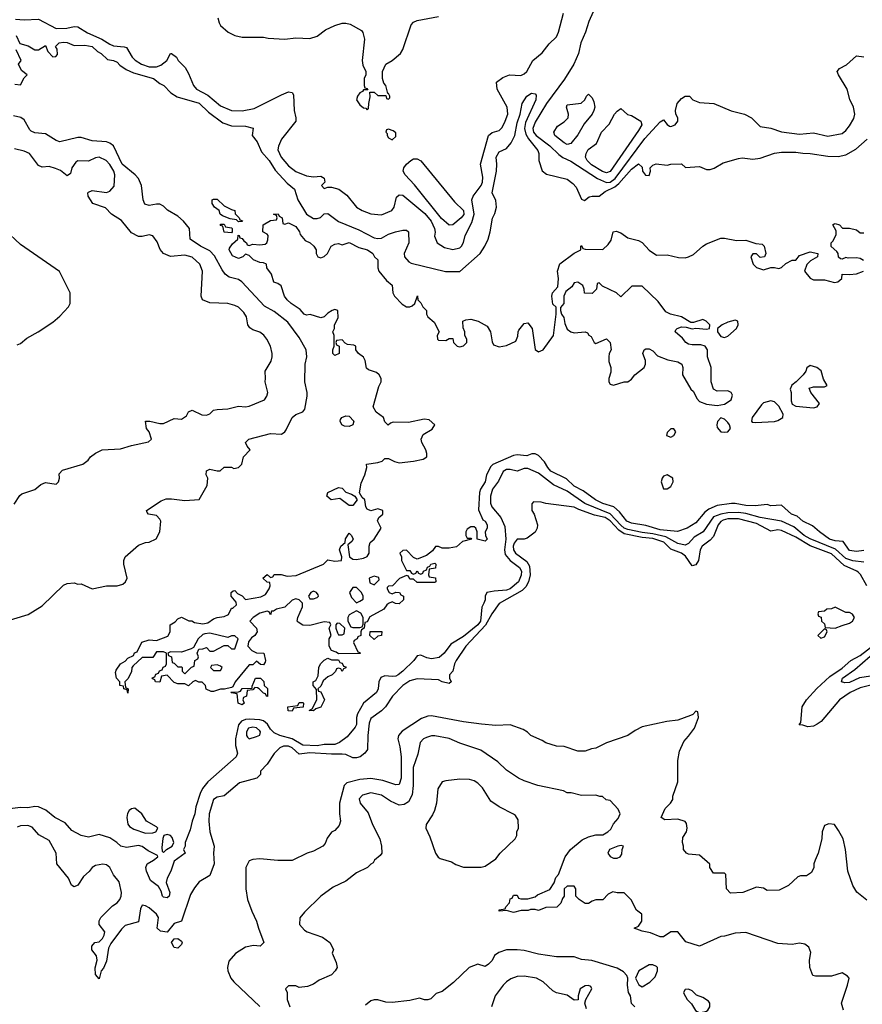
# Model space of a CAD drawing. Header units: inches. Extents: x 2348352 to 2479776, y 460422 to 613655.
# Tile 169 of 256: x 2391365 to 2396082, y 511683 to 517199. Entities that reach past the tile are written whole.
import ezdxf

# ---------------------------------------------------------------- set-up
doc = ezdxf.new("R2010")
doc.units = ezdxf.units.IN
doc.header["$MEASUREMENT"] = 0
doc.layers.add('C3591', color=7, linetype='Continuous')

msp = doc.modelspace()

# ---------------------------------------------------------------- linework, layer by layer
at = {"layer": 'C3591', "color": 4}
for points, elevation in [([(2394630.8, 517370), (2394550.4, 517190), (2394532, 517130), (2394507, 517070), (2394493.4, 517010), (2394467.2, 516950), (2394414.5, 516865.5), (2394313.4, 516730), (2394250, 516625.1), (2394238.2, 516590), (2394241.6, 516570), (2394256.9, 516550), (2394332.3, 516492.3), (2394383.2, 516443.2), (2394406.4, 516426.4), (2394450, 516406.4), (2394599.3, 516310), (2394650, 516286.5), (2394671.6, 516288.4), (2394698, 516310), (2394865.4, 516534.6), (2394950, 516626.8), (2394970, 516638), (2394990, 516612), (2395003.5, 516603.5), (2395010, 516601), (2395034, 516610), (2395048.7, 516630), (2395048.7, 516650), (2395039, 516670), (2395037.2, 516690), (2395045.2, 516730), (2395070, 516758), (2395090, 516771.3), (2395114, 516770), (2395134, 516750), (2395170, 516736), (2395250.5, 516730.5), (2395347.9, 516687.9), (2395422, 516670), (2395462, 516650), (2395510, 516601), (2395570, 516590.8), (2395630.6, 516570.6), (2395730, 516557.3), (2395810, 516564.9), (2395890, 516547.3), (2395970, 516561), (2395990, 516578), (2396010, 516604.7), (2396034.2, 516645.8), (2396040.9, 516670), (2396032.3, 516710), (2396012, 516752), (2395998.4, 516810), (2395949.2, 516890), (2395942, 516910), (2395954, 516926), (2395994.2, 516945.8), (2396050, 516996), (2396090.8, 516990.8)], 76), ([(2391341.4, 517201.4), (2391390, 517198.4), (2391470, 517202), (2391570, 517150.3), (2391628.2, 517151.8), (2391670, 517161.6), (2391690, 517158.4), (2391745, 517125), (2391825.5, 517090), (2391870, 517061.3), (2391890, 517053.7), (2391950, 517048), (2391963, 517043), (2391994, 516990), (2392012.1, 516972.1), (2392046.8, 516950), (2392090, 516934.9), (2392130, 516935.5), (2392155.3, 516944.7), (2392188.7, 516970), (2392209.3, 517010.7), (2392214, 517010), (2392242, 516990), (2392252, 516970), (2392290.6, 516930.6), (2392310, 516898), (2392337.3, 516830), (2392354.8, 516810), (2392417.4, 516777.4), (2392490, 516717.3), (2392550, 516690.7), (2392610, 516688.2), (2392677.7, 516702.3), (2392830, 516779.1), (2392870, 516794.8), (2392890, 516792), (2392898, 516778), (2392900.7, 516690), (2392911, 516650), (2392911, 516630), (2392830.8, 516530), (2392814, 516490), (2392810.7, 516470), (2392828.4, 516430), (2392870, 516380.5), (2392910, 516348.2), (2392970, 516324.9), (2393010, 516318.8), (2393050, 516322), (2393070, 516312), (2393074, 516290), (2393054, 516270), (2393070, 516254), (2393090, 516262), (2393110, 516262), (2393152, 516250), (2393195.9, 516215.9), (2393251.3, 516150), (2393282, 516130), (2393330, 516111.3), (2393390, 516106), (2393448.9, 516131.1), (2393462, 516150), (2393474.6, 516205.4), (2393490, 516218), (2393510, 516216.3), (2393633, 516113), (2393668.8, 516070), (2393687.2, 516030), (2393690.6, 516009.4), (2393686.8, 515986.8), (2393702, 515950), (2393743.5, 515923.5), (2393790, 515911), (2393830, 515921), (2393839, 515930), (2393849.3, 515950.7), (2393859.3, 515990), (2393896.2, 516063.8), (2393909.6, 516110), (2393896, 516190), (2393903.7, 516210), (2393948.3, 516270), (2393956.4, 516290), (2393957.4, 516317.4), (2393944.5, 516390), (2393989.5, 516550.5), (2394010, 516566.8), (2394050, 516578.8), (2394065.4, 516594.6), (2394083.6, 516630), (2394096.9, 516670), (2394094, 516710), (2394038, 516810), (2394034, 516850), (2394070, 516874.8), (2394108, 516890), (2394170, 516886), (2394190, 516896.3), (2394203.7, 516910), (2394238, 516970), (2394290, 517014.4), (2394330, 517064.9), (2394370, 517103.8), (2394381.1, 517130), (2394410, 517236)], 76), ([(2392474, 517210), (2392481.1, 517181.1), (2392490, 517166), (2392532, 517130), (2392570, 517111.3), (2392610, 517101), (2392730, 517101), (2392755.3, 517095.3), (2392850, 517090.8), (2392910, 517097.3), (2392990, 517094.8), (2393030, 517106.8), (2393076.6, 517143.4), (2393130, 517167.3), (2393170, 517179.1), (2393190, 517180.5), (2393214.9, 517174.9), (2393278.8, 517138.8), (2393286.8, 517126.8), (2393294.8, 517090), (2393282, 516970), (2393285.4, 516945.4), (2393302, 516910), (2393302, 516890), (2393294, 516870), (2393294, 516830), (2393298, 516818), (2393310, 516814), (2393314, 516806), (2393290, 516806), (2393283.6, 516796.4), (2393270, 516788.7), (2393256, 516770), (2393250.8, 516750), (2393270, 516722), (2393290, 516706), (2393303.6, 516703.6), (2393310, 516694), (2393318, 516702), (2393319, 516730), (2393328, 516768), (2393326, 516794), (2393350, 516794), (2393370, 516774), (2393414, 516774), (2393418, 516758), (2393430, 516754), (2393438, 516762), (2393438, 516770), (2393430, 516786), (2393426, 516786), (2393415.3, 516830), (2393404, 516844), (2393395.3, 516870), (2393395.3, 516910), (2393415.3, 516950), (2393450, 516971), (2393497.2, 517010), (2393510, 517032), (2393557.2, 517170), (2393570, 517186), (2393590, 517194.8), (2393710, 517217.3)], 84), ([(2391346, 517110), (2391366, 517066), (2391412.2, 517052.2), (2391450, 517030.8), (2391470, 517031.3), (2391510, 517054), (2391522, 517022), (2391550, 516992), (2391567.3, 516992.7), (2391576.4, 517003.6), (2391574, 517034), (2391566, 517050), (2391586, 517070), (2391610, 517074), (2391630, 517070.7), (2391670, 517054), (2391730, 517057.3), (2391771.3, 517050), (2391801.4, 517021.4), (2391822, 517010), (2391856, 516976), (2391890, 516970.7), (2391910, 516961), (2391924.9, 516944.9), (2391961.1, 516921.1), (2392002, 516902), (2392114, 516870), (2392150, 516841), (2392172, 516830), (2392212, 516790), (2392246.8, 516766.8), (2392370, 516732.4), (2392422, 516682), (2392501.3, 516621.3), (2392550, 516604.4), (2392630, 516602), (2392671.6, 516591.6), (2392667.3, 516550), (2392695.1, 516515.1), (2392719.6, 516459.6), (2392762.4, 516410), (2392795.8, 516355.8), (2392862.6, 516282.6), (2392904, 516250), (2392922.4, 516190), (2392971, 516110), (2393010, 516086), (2393030, 516084.7), (2393049.2, 516090.8), (2393070, 516110.8), (2393090, 516114), (2393150, 516068), (2393262.9, 516022.9), (2393350, 515977.1), (2393370, 515973), (2393390, 515976.3), (2393430, 515997.3), (2393468, 516010), (2393510, 516020.7), (2393530, 516021), (2393541, 516010), (2393542.8, 515950), (2393517.3, 515890), (2393519.1, 515870), (2393542.9, 515842.9), (2393556.1, 515836.1), (2393749.1, 515789.1), (2393830, 515788.7), (2393942, 515890), (2393969.6, 515930), (2393987, 515970), (2393999.3, 516010), (2394012.9, 516087.1), (2394025.6, 516114.4), (2394034, 516150), (2394030, 516186), (2394009.4, 516230), (2394034, 516350), (2394037, 516390), (2394032.7, 516430), (2394050, 516458.8), (2394090, 516477.3), (2394117, 516510), (2394137.6, 516550), (2394150, 516622), (2394166, 516670), (2394178, 516730), (2394204, 516770), (2394230, 516786.8), (2394250, 516784.7), (2394256.3, 516776.3), (2394254.9, 516750), (2394196.5, 516623.5), (2394190.3, 516590), (2394198.9, 516558.9), (2394212.7, 516532.8), (2394266.4, 516466.4), (2394270.8, 516450), (2394270.8, 516410), (2394290, 516352), (2394314.4, 516334.4), (2394430, 516306.8), (2394462, 516282), (2394480.7, 516260.7), (2394510, 516194), (2394527.1, 516187.1), (2394553.6, 516206.4), (2394570, 516210.8), (2394610, 516211), (2394643.3, 516236.7), (2394697.5, 516262.5), (2394719.1, 516280.9), (2394790, 516362.8), (2394830, 516392), (2394850, 516374), (2394852, 516350), (2394867.9, 516327.9), (2394890, 516326), (2394897.2, 516350), (2394895.3, 516370), (2394910, 516384.7), (2394929.1, 516390.9), (2394990, 516384.7), (2395010, 516390.8), (2395070, 516391.3), (2395092, 516372), (2395170, 516377.3), (2395210, 516361), (2395230, 516361), (2395252.9, 516367.1), (2395303.2, 516396.8), (2395390, 516421), (2395410, 516424.7), (2395470, 516418), (2395510, 516422.8), (2395590, 516450.8), (2395630, 516457.3), (2395710, 516457.3), (2395750, 516450.8), (2395790.6, 516450.6), (2395890, 516434), (2395946.3, 516433.7), (2395990, 516442), (2396046.5, 516473.5), (2396109.2, 516530)], 72), ([(2391338, 516838), (2391370, 516834), (2391390, 516874), (2391406, 516890), (2391375.3, 516915.3), (2391358, 516950), (2391372.3, 516970), (2391345.2, 517030)], 72), ([(2391270, 513824.9), (2391412.7, 513867.3), (2391490, 513914.8), (2391610, 514030.8), (2391630, 514041), (2391670, 514044.7), (2391690, 514038), (2391710, 514038.8), (2391770, 514010.7), (2391850, 514027.7), (2391910, 514027.3), (2391942.5, 514037.5), (2391957.2, 514050), (2391966, 514070), (2391948, 514150), (2391948, 514170), (2391956.2, 514190), (2392030, 514254.9), (2392069.6, 514270.4), (2392090, 514273), (2392129.6, 514290.4), (2392149.5, 514330), (2392155.1, 514390), (2392150, 514402), (2392130, 514421.2), (2392086, 514430), (2392078, 514438), (2392075.3, 514450), (2392156.6, 514503.4), (2392185.4, 514514.6), (2392215.2, 514515.2), (2392290, 514505.5), (2392368.9, 514511.1), (2392414, 514590), (2392419, 514630), (2392409.2, 514650), (2392410, 514672), (2392430, 514682), (2392470, 514672), (2392487.3, 514672.7), (2392510, 514692), (2392550, 514692), (2392564.7, 514684.7), (2392590, 514691.3), (2392608.7, 514710), (2392618, 514750), (2392655.3, 514790), (2392638, 514810), (2392628.7, 514830), (2392648, 514850), (2392770, 514881), (2392830, 514878), (2392850, 514891.3), (2392857.5, 514902.5), (2392890, 514971), (2392910, 514987.3), (2392950, 515002.8), (2392962, 515018), (2392975.1, 515090), (2392975.1, 515110), (2392961.2, 515170), (2392964, 515270), (2392973.2, 515310), (2392969, 515350), (2392930, 515419), (2392865.6, 515505.6), (2392790, 515563.7), (2392734.9, 515594.9), (2392609.3, 515730), (2392590, 515744.5), (2392537.1, 515757.1), (2392514.5, 515774.5), (2392497.6, 515797.6), (2392456, 515876), (2392430, 515905.1), (2392377.2, 515930), (2392319, 515970), (2392315.1, 516030), (2392282.9, 516070), (2392250, 516098), (2392192.4, 516132.4), (2392170, 516154), (2392150, 516165.1), (2392130, 516166), (2392090, 516158.4), (2392065.8, 516165.8), (2392057, 516190), (2392046.6, 516270), (2392029.4, 516310), (2392012.3, 516330), (2391938.3, 516390), (2391890, 516492), (2391870, 516507.3), (2391850, 516515.6), (2391770, 516520.9), (2391710, 516539.3), (2391690, 516539.3), (2391590, 516515.3), (2391570, 516522), (2391510, 516559), (2391450, 516565.2), (2391430, 516574), (2391422.5, 516582.5), (2391390, 516639), (2391372, 516652), (2391330, 516661.2)], 72), ([(2391334.8, 514485.2), (2391366.3, 514533.7), (2391377.2, 514542.8), (2391450, 514566.8), (2391484.1, 514595.9), (2391510, 514606.8), (2391570, 514598), (2391582, 514610), (2391588.7, 514630), (2391585.6, 514654.4), (2391604.1, 514675.9), (2391718, 514710), (2391749.1, 514730.9), (2391762, 514750), (2391790, 514771.3), (2391826, 514790), (2391930, 514796), (2391990, 514814.8), (2392085.2, 514834.8), (2392102, 514850), (2392089.2, 514890), (2392074, 514910), (2392069.3, 514950.7), (2392094, 514950), (2392150, 514936.3), (2392170, 514937.3), (2392230, 514964.7), (2392270, 514962), (2392299, 514981), (2392310, 515002), (2392330, 515011), (2392385.4, 514985.4), (2392410, 514984.7), (2392430, 514992), (2392450, 515011), (2392470, 515016), (2392530, 515018.8), (2392590, 515034), (2392630, 515030.8), (2392650, 515034.8), (2392735.3, 515070), (2392748.7, 515090), (2392754, 515110), (2392739, 515170), (2392742, 515190), (2392739, 515230), (2392773.6, 515286.4), (2392779, 515310), (2392779, 515330), (2392769, 515370), (2392749, 515410), (2392732.1, 515432.1), (2392710, 515449), (2392670, 515461.2), (2392652.5, 515472.5), (2392642.7, 515490), (2392634.5, 515534.5), (2392618.9, 515558.9), (2392589.4, 515589.4), (2392570, 515599), (2392530, 515609), (2392430, 515614), (2392389.3, 515629.3), (2392381.2, 515650), (2392389, 515790), (2392374, 515830), (2392330, 515869.3), (2392290, 515879.5), (2392210, 515872.7), (2392170, 515889.3), (2392151.9, 515911.9), (2392134.2, 515954.2), (2392110, 515989), (2392090, 515994), (2392050, 515984), (2392030, 515985.2), (2391990, 516006), (2391934.5, 516074.5), (2391879, 516110), (2391846, 516146), (2391775.3, 516170), (2391748, 516210), (2391746, 516230), (2391750, 516234), (2391770, 516242), (2391850, 516231.3), (2391870, 516238), (2391893.2, 516266.8), (2391897.2, 516330), (2391892.7, 516350), (2391870, 516388.7), (2391848.7, 516410), (2391810, 516429.2), (2391790, 516426), (2391750, 516406), (2391690, 516409), (2391678.8, 516401.2), (2391656, 516370), (2391650, 516338), (2391630, 516324), (2391593.6, 516353.6), (2391565.6, 516365.6), (2391530, 516377.2), (2391490, 516374), (2391470, 516382), (2391419, 516450), (2391390, 516462.9), (2391335.1, 516475.1)], 76), ([(2396090, 514225.6), (2396050, 514220.5), (2396010, 514226), (2395975.9, 514275.9), (2395930, 514280.5), (2395899.3, 514290), (2395842.7, 514330), (2395803.9, 514363.9), (2395750, 514389.6), (2395718.2, 514418.2), (2395685.2, 514430), (2395630, 514479), (2395570, 514476), (2395550, 514482.7), (2395483.4, 514476.6), (2395430, 514477.4), (2395370, 514489.6), (2395350, 514489.6), (2395270, 514477), (2395222.4, 514457.6), (2395200.5, 514439.5), (2395150, 514380.7), (2395101, 514350), (2395048, 514332), (2394950, 514342), (2394870, 514365.4), (2394790, 514379.7), (2394763.7, 514390), (2394722.8, 514442.8), (2394691.2, 514471.2), (2394630, 514489.7), (2394589.3, 514510), (2394519.3, 514559.3), (2394470, 514586), (2394426.8, 514626.8), (2394339, 514670), (2394320.9, 514690), (2394302.7, 514722.7), (2394270, 514758), (2394250, 514768), (2394232.7, 514767.3), (2394203.6, 514756.4), (2394150, 514761.2), (2394130, 514757.2), (2394013.4, 514706.6), (2394003.5, 514696.5), (2393978.8, 514650), (2393970.4, 514610), (2393944.9, 514570), (2393939.3, 514550), (2393934, 514454), (2393958, 514398), (2393971.3, 514390), (2393982, 514370), (2393982, 514350), (2393971.3, 514330), (2393972, 514310), (2393982, 514290), (2393976.9, 514283.1), (2393970, 514278), (2393926, 514290), (2393926, 514330), (2393918, 514350), (2393910, 514358), (2393890, 514358), (2393870, 514346), (2393862, 514330), (2393862, 514310), (2393870, 514294), (2393890, 514294), (2393894, 514290), (2393843.6, 514276.4), (2393810, 514246), (2393770, 514238), (2393730, 514238), (2393710, 514248), (2393692.7, 514247.3), (2393676.9, 514223.1), (2393642, 514198), (2393590, 514178), (2393570, 514186), (2393530, 514228), (2393510, 514226), (2393494, 514210), (2393502, 514190), (2393502, 514170), (2393530, 514114), (2393550, 514114), (2393558, 514098), (2393570, 514094), (2393582, 514098), (2393590, 514112), (2393598, 514098), (2393610, 514094), (2393622, 514098), (2393626, 514110), (2393642, 514118), (2393648, 514132), (2393662, 514138), (2393666, 514150), (2393690, 514154), (2393694, 514150), (2393692.7, 514127.3), (2393658, 514122), (2393654, 514090), (2393658, 514078), (2393692.7, 514072.7), (2393694, 514050), (2393690, 514046), (2393590, 514046), (2393570, 514066), (2393550, 514066), (2393542, 514082), (2393530, 514086), (2393491.1, 514068.9), (2393451.6, 514028.4), (2393430, 514026), (2393422, 514018), (2393422, 514010), (2393434, 513990), (2393450, 513982), (2393470, 513992), (2393491.3, 513991.3), (2393498, 513978), (2393514, 513970), (2393514, 513950), (2393490, 513926), (2393468.4, 513928.4), (2393450, 513938), (2393430, 513928), (2393419.6, 513920.4), (2393403.6, 513896.4), (2393325.4, 513854.6), (2393310, 513826), (2393298, 513822), (2393294, 513790), (2393278, 513782), (2393274, 513770), (2393274, 513750), (2393258, 513742), (2393254, 513730), (2393238, 513722), (2393234, 513710), (2393258, 513658), (2393270, 513654), (2393271.6, 513648.4), (2393150, 513646), (2393136.4, 513656.4), (2393110, 513666), (2393098, 513690), (2393098, 513730), (2393108, 513750), (2393098, 513790), (2393106, 513810), (2393102, 513822), (2393070, 513826), (2392990, 513806), (2392950, 513808), (2392924.7, 513824.7), (2392918, 513830), (2392921.2, 513850), (2392948, 513910), (2392948, 513930), (2392928.9, 513948.9), (2392910, 513955.3), (2392890, 513948), (2392850, 513909), (2392803.6, 513896.4), (2392786, 513886), (2392774, 513886), (2392770, 513866), (2392762, 513882), (2392750, 513886), (2392710, 513875.3), (2392672, 513850), (2392654, 513830), (2392691, 513791), (2392694, 513770), (2392682, 513750), (2392663.5, 513736.5), (2392646.4, 513713.6), (2392642, 513690), (2392665.4, 513665.4), (2392690, 513652), (2392732, 513650), (2392742, 513610), (2392739.6, 513600.4), (2392730, 513586), (2392712.7, 513587.3), (2392690, 513606), (2392670, 513586), (2392650, 513586), (2392572, 513490), (2392558, 513462), (2392550, 513458), (2392512, 513448), (2392490, 513448), (2392450, 513435.3), (2392436.4, 513436.4), (2392408.9, 513448.9), (2392406, 513470), (2392387.3, 513487.3), (2392368.4, 513488.4), (2392350, 513498), (2392334, 513490), (2392310, 513468), (2392290, 513478), (2392250, 513478), (2392230, 513486), (2392190, 513528), (2392158, 513522), (2392150, 513488), (2392126, 513490), (2392122, 513502), (2392110, 513506), (2392107.3, 513512.7), (2392122, 513518), (2392127.3, 513532.7), (2392142, 513538), (2392148, 513552), (2392162, 513558), (2392167.3, 513572.7), (2392182, 513578), (2392186, 513590), (2392186, 513650), (2392170, 513658), (2392130, 513658), (2392110, 513626), (2392050, 513626), (2391999.6, 513580.4), (2391992, 513570), (2391990, 513546), (2391970, 513506), (2391954, 513490), (2391958, 513458), (2391971.6, 513451.6), (2391970, 513426), (2391966, 513446), (2391948, 513450), (2391946, 513466), (2391926, 513470), (2391926, 513490), (2391906, 513510), (2391902, 513542), (2391904.7, 513555.3), (2391929, 513591), (2391954.6, 513605.4), (2391970, 513622), (2392002, 513638), (2392007.3, 513652.7), (2392022, 513658), (2392048.7, 513711.3), (2392090, 513724.7), (2392130, 513722), (2392194, 513746), (2392208, 513770), (2392208, 513810), (2392234.6, 513825.4), (2392250, 513842), (2392270, 513852), (2392311.3, 513831.3), (2392328.7, 513831.3), (2392342.8, 513822.8), (2392390, 513814), (2392418.9, 513821.1), (2392450, 513842.8), (2392470, 513851), (2392510, 513856), (2392533.6, 513866.4), (2392550, 513902), (2392558, 513902), (2392578, 513922), (2392576.4, 513936.4), (2392548.7, 513970), (2392548, 513990), (2392560.4, 513999.6), (2392570, 514002), (2392584.7, 513984.7), (2392610, 513972), (2392630, 513952), (2392714.8, 513965.2), (2392741.2, 513978.8), (2392762, 514010), (2392767.3, 514027.3), (2392766, 514046), (2392750, 514048), (2392726, 514070), (2392750, 514092), (2392770, 514074), (2392782, 514078), (2392790, 514092), (2392829, 514091), (2392862.8, 514082.8), (2392913.6, 514086.4), (2393066, 514150), (2393090, 514174), (2393130, 514166), (2393166, 514170), (2393168, 514190), (2393155.3, 514230), (2393162, 514250), (2393188, 514270), (2393189.3, 514290.7), (2393210, 514322), (2393222, 514310), (2393231.3, 514290), (2393223.6, 514276.4), (2393202, 514258), (2393212, 514190), (2393230, 514178), (2393250, 514176), (2393290, 514182), (2393310, 514192), (2393322, 514210), (2393322, 514250), (2393328, 514270), (2393348.7, 514290), (2393388.7, 514350), (2393369, 514391), (2393375.3, 514410), (2393398, 514430), (2393398, 514450), (2393370, 514459), (2393330, 514448.7), (2393310, 514458), (2393302, 514470), (2393298, 514510), (2393282, 514522), (2393268, 514548), (2393276.5, 514603.5), (2393297.2, 514650), (2393308, 514690), (2393306, 514710), (2393370, 514718), (2393393.6, 514726.4), (2393410, 514742), (2393430, 514742), (2393463.5, 514723.5), (2393490, 514717.3), (2393570, 514725.5), (2393623.2, 514736.8), (2393644, 514750), (2393645.2, 514770), (2393639.3, 514790), (2393617.2, 514830), (2393612.7, 514850), (2393624.2, 514875.8), (2393674.2, 514905.8), (2393688.7, 514930), (2393657, 514957), (2393630, 514960.9), (2393542, 514942), (2393456, 514944), (2393441, 514939), (2393428, 514928), (2393410, 514946), (2393402, 514970), (2393361.2, 515001.2), (2393343.7, 515030), (2393376, 515144), (2393388.7, 515170), (2393388.7, 515190), (2393378, 515210), (2393363.1, 515223.1), (2393318, 515238), (2393307.3, 515247.3), (2393299, 515290), (2393290, 515308), (2393262, 515330), (2393246, 515350), (2393246, 515370), (2393236.4, 515376.4), (2393200.4, 515380.4), (2393187.3, 515387.3), (2393170, 515406), (2393138, 515402), (2393134, 515390), (2393138, 515378), (2393154, 515370), (2393154, 515330), (2393130, 515318), (2393118, 515330), (2393118, 515350), (2393126, 515370), (2393126, 515430), (2393118, 515450), (2393128, 515470), (2393128, 515490), (2393148, 515530), (2393146, 515570), (2393130, 515575.3), (2393114, 515570), (2393090, 515555.3), (2393070, 515535.3), (2393050, 515528.7), (2392991.6, 515548.4), (2392970, 515544), (2392958, 515550), (2392936, 515576), (2392884, 515610), (2392862, 515630), (2392848, 515650), (2392828.9, 515708.9), (2392810, 515722), (2392788.4, 515728.4), (2392774, 515774), (2392748.7, 515810), (2392746, 515830), (2392730, 515838), (2392710, 515839), (2392674.6, 515854.6), (2392650, 515878), (2392630, 515886), (2392614, 515870), (2392590, 515862), (2392556.4, 515876.4), (2392538, 515910), (2392540.4, 515919.6), (2392556.4, 515943.6), (2392586, 515970), (2392587.3, 515992.7), (2392594, 515990), (2392598, 515978), (2392610, 515974), (2392619.6, 515959.6), (2392634, 515950), (2392638, 515938), (2392650, 515934), (2392670, 515942), (2392710, 515938), (2392739, 515941), (2392748, 515950), (2392754, 515966), (2392755.3, 515990), (2392750, 515998), (2392726, 516010), (2392728.7, 516050), (2392770, 516074), (2392802, 516078), (2392806, 516090), (2392802, 516102), (2392786, 516110), (2392811.1, 516111.1), (2392818, 516098), (2392834, 516090), (2392838, 516058), (2392850, 516054), (2392870, 516062), (2392910, 516041), (2392930.8, 516010), (2392935.3, 515995.3), (2392962.8, 515962.8), (2392991, 515950), (2393011.3, 515930), (2393024.7, 515910), (2393024.7, 515890), (2393034, 515870), (2393050, 515866), (2393070, 515872), (2393088, 515890), (2393108, 515930), (2393130, 515942), (2393150, 515944.7), (2393170, 515938), (2393210, 515950.6), (2393263.4, 515923.4), (2393312, 515910), (2393342, 515890), (2393351.6, 515871.6), (2393370, 515854), (2393370.8, 515810), (2393376, 515790), (2393419.1, 515739.1), (2393450, 515711.3), (2393454, 515670), (2393462.8, 515650), (2393506, 515606), (2393530, 515590.8), (2393549, 515591), (2393563.1, 515596.9), (2393578, 515610), (2393592.7, 515652.7), (2393594, 515630), (2393610, 515614), (2393622, 515590), (2393642, 515570), (2393642, 515550), (2393650, 515534), (2393684.7, 515504.7), (2393714, 515450), (2393702, 515430), (2393704.7, 515410), (2393710, 515404.7), (2393750, 515402), (2393770, 515414), (2393790, 515414), (2393794, 515390), (2393814, 515370), (2393830, 515366.8), (2393850, 515372), (2393868, 515390), (2393868, 515410), (2393858, 515430), (2393858, 515450), (2393847.3, 515472.7), (2393846, 515510), (2393862, 515518), (2393890, 515521), (2393931, 515511), (2393982, 515482), (2394001, 515450), (2394010, 515394), (2394018, 515378), (2394050, 515366.8), (2394090, 515374.8), (2394142, 515398), (2394154, 515426), (2394155.3, 515450), (2394160.2, 515459.8), (2394190, 515498), (2394210, 515501), (2394233.4, 515470), (2394250, 515352), (2394270, 515339.1), (2394296, 515350), (2394353.2, 515430), (2394368.7, 515550), (2394368, 515588), (2394350, 515606), (2394344, 515650), (2394348.7, 515670), (2394377.2, 515702.8), (2394381.2, 515750), (2394375.3, 515790), (2394389.3, 515830.7), (2394470, 515892), (2394506, 515910), (2394506, 515930), (2394510, 515934), (2394518, 515918), (2394530, 515914), (2394630, 515912), (2394660.4, 515939.6), (2394676.4, 515963.6), (2394688, 516010), (2394704.7, 516015.3), (2394730, 516006), (2394770, 515977.3), (2394830, 515962.8), (2394850, 515950.8), (2394888.2, 515908.2), (2394930, 515880.7), (2394990, 515882), (2395053.2, 515866.8), (2395090, 515866), (2395109.4, 515870.6), (2395136.6, 515883.4), (2395190, 515930.7), (2395210, 515942.8), (2395290, 515974.8), (2395310, 515974.8), (2395378, 515962), (2395430, 515964.7), (2395485.4, 515945.4), (2395522, 515942), (2395532, 515930), (2395542, 515890), (2395534, 515870), (2395510, 515868), (2395490, 515888), (2395470, 515888), (2395458, 515870), (2395472, 515830), (2395490, 515812), (2395530, 515798), (2395570, 515812), (2395590, 515812), (2395615.3, 515804.7), (2395630, 515812), (2395654, 515834), (2395690, 515852), (2395710, 515852), (2395730, 515878), (2395790, 515898), (2395834, 515890), (2395832, 515870), (2395791.6, 515848.4), (2395771.6, 515828.4), (2395758, 515790), (2395790, 515751.3), (2395810, 515742.8), (2395870, 515742.8), (2395927.5, 515727.5), (2395946, 515730), (2395968, 515750), (2395970, 515774), (2396010, 515771.3), (2396050, 515776), (2396088.7, 515791.3)], 68), ([(2391350, 515378), (2391370, 515384.7), (2391405.2, 515414.8), (2391468, 515450), (2391550, 515504.7), (2391590, 515538), (2391638, 515590), (2391648, 515610), (2391648, 515670), (2391588.4, 515788.4), (2391370, 515939), (2391281.2, 516021.2)], 84), ([(2396088.7, 515850), (2396070, 515861.2), (2396050, 515865.2), (2396004, 515864), (2395990, 515868), (2395970, 515858), (2395960.4, 515860.4), (2395948.4, 515868.4), (2395948, 515890), (2395940.4, 515900.4), (2395908, 515928), (2395908.7, 515950), (2395919.3, 515960.7), (2395936.4, 515996.4), (2395936.4, 516016.4), (2395918, 516050), (2395924.7, 516055.3), (2395930, 516058), (2395954, 516050), (2395972, 516032), (2396010, 516031.3), (2396050, 516022), (2396070, 516004.7), (2396090, 516004.7)], 68), ([(2396090, 514159.7), (2396030, 514167.6), (2395990, 514180.3), (2395933.2, 514233.2), (2395790, 514291), (2395757.4, 514310), (2395698.2, 514358.2), (2395630, 514389.7), (2395510, 514409.8), (2395430, 514432.7), (2395390, 514438), (2395330, 514436.2), (2395290, 514429), (2395250, 514413.7), (2395190.5, 514330), (2395140.5, 514299.5), (2395110, 514265.1), (2395090, 514255.1), (2395050, 514265.1), (2394982.3, 514302.3), (2394910, 514319.2), (2394850, 514325.6), (2394770, 514342.9), (2394750, 514351.6), (2394730, 514368), (2394670.5, 514430.5), (2394529.2, 514489.2), (2394430, 514558), (2394354.1, 514594.1), (2394270, 514659.7), (2394210, 514685.1), (2394190, 514685.1), (2394150, 514669.7), (2394110, 514679.1), (2394090, 514679.1), (2394071.2, 514668.8), (2394045.1, 514614.9), (2394011.7, 514570), (2394000.3, 514530), (2394001.7, 514490), (2394007.4, 514470), (2394059.5, 514410), (2394080.7, 514360.7), (2394086.9, 514290), (2394079.6, 514230), (2394083.4, 514203.4), (2394110.2, 514170.2), (2394163.1, 514130), (2394174, 514110), (2394173, 514087), (2394158, 514050), (2394110, 514011.2), (2394090, 514003.5), (2394021.3, 513998.7), (2393981, 513990), (2393970.8, 513970), (2393970.6, 513950), (2393964, 513930), (2393951.9, 513908.1), (2393944.2, 513830), (2393930.3, 513810), (2393850, 513743.5), (2393779.5, 513700.5), (2393742, 513650), (2393713, 513627), (2393670, 513618), (2393643.9, 513623.9), (2393610, 513639), (2393590, 513635.3), (2393570.8, 513610), (2393510.5, 513550), (2393484, 513530), (2393470, 513522.4), (2393450, 513519.6), (2393410, 513523.6), (2393386.6, 513513.4), (2393375.8, 513490), (2393372.4, 513450), (2393362, 513430), (2393290.3, 513369.7), (2393256.4, 513310), (2393250.4, 513290), (2393250.4, 513250), (2393243.4, 513236.6), (2393198.8, 513181.2), (2393156, 513150), (2393130, 513138.4), (2393070, 513138), (2393030, 513131.1), (2392950, 513135.4), (2392890.7, 513170.7), (2392821.2, 513190), (2392790, 513204.2), (2392770, 513224.5), (2392752.5, 513252.5), (2392730, 513271.1), (2392710, 513276.8), (2392650, 513281.2), (2392630, 513279.8), (2392606.4, 513270), (2392590.2, 513249.8), (2392572.7, 513170), (2392573.1, 513133.1), (2392584, 513090), (2392577.3, 513070), (2392418.8, 512930), (2392388.4, 512891.6), (2392375.6, 512864.4), (2392350.4, 512790), (2392346.4, 512750), (2392330.4, 512710), (2392319.8, 512660.2), (2392291.3, 512590), (2392291, 512569), (2392282, 512550), (2392292, 512530), (2392230, 512486), (2392211, 512430), (2392191, 512390), (2392185.4, 512365.4), (2392204.7, 512310), (2392201, 512290), (2392190, 512279), (2392170, 512284), (2392164, 512290), (2392157.2, 512317.2), (2392142.7, 512342.7), (2392097, 512377), (2392074.5, 512430), (2392072, 512450), (2392079.3, 512470), (2392114, 512490), (2392138, 512510), (2392136.4, 512516.4), (2392083.3, 512543.3), (2392050, 512566.6), (2392030, 512572.3), (2391962.7, 512562.7), (2391931.1, 512568.9), (2391909, 512590), (2391870, 512616), (2391810, 512634), (2391750, 512619), (2391710, 512629), (2391656.5, 512656.5), (2391620.2, 512700.2), (2391562, 512730), (2391511.5, 512771.5), (2391470, 512789.6), (2391450, 512791.8), (2391410, 512784.2), (2391370, 512785.1), (2391267.3, 512772.7)], 72), ([(2396107, 514027), (2396071.8, 514091.8), (2396061.8, 514101.8), (2396050.8, 514110.8), (2395981, 514141), (2395910, 514206.6), (2395790, 514252.7), (2395710, 514300.3), (2395630, 514338.3), (2395610, 514341.3), (2395570, 514334.3), (2395490, 514377.8), (2395390, 514402.2), (2395330, 514402.2), (2395304.3, 514395.7), (2395290, 514387.8), (2395274.9, 514370), (2395250, 514303.6), (2395230, 514283), (2395184.9, 514250), (2395174, 514230), (2395164.4, 514170), (2395150, 514146), (2395130, 514139.3), (2395093.2, 514193.2), (2395069.4, 514210), (2395010, 514233), (2394971.7, 514271.7), (2394910, 514293.1), (2394850, 514298.6), (2394750, 514318.2), (2394720, 514340), (2394670, 514392.8), (2394642, 514410), (2394583.5, 514423.5), (2394494.8, 514454.7), (2394470, 514469.2), (2394310, 514488.7), (2394283.6, 514496.4), (2394242, 514498), (2394232.7, 514487.3), (2394232, 514450), (2394244.7, 514430), (2394264.7, 514370), (2394262, 514350), (2394250.8, 514329.2), (2394205.4, 514294.6), (2394190, 514288.7), (2394150, 514289.2), (2394132.5, 514267.5), (2394127.6, 514250), (2394128.9, 514230), (2394140.4, 514210), (2394204.4, 514164.4), (2394218.5, 514138.5), (2394223.1, 514090), (2394213.7, 514050), (2394198.4, 514021.6), (2394178.5, 514001.5), (2394050, 513929.4), (2394009.1, 513870.9), (2393973.2, 513806.8), (2393863.1, 513690), (2393807.7, 513610), (2393798.8, 513590), (2393790.7, 513549.3), (2393772, 513530), (2393772, 513510), (2393781, 513490), (2393770, 513481.2), (2393730, 513489.3), (2393710, 513501.2), (2393590, 513507.3), (2393550, 513495.6), (2393510.2, 513469.8), (2393453, 513410), (2393413.4, 513350), (2393390, 513327.3), (2393330, 513284), (2393321.4, 513258.6), (2393314, 513190), (2393312.4, 513110), (2393297.1, 513090), (2393270.2, 513069.8), (2393250, 513064.2), (2393230, 513065.1), (2393190, 513082.4), (2393170, 513085.1), (2393110, 513083.9), (2392990, 513092.9), (2392930, 513085.6), (2392890, 513119.7), (2392870, 513129.6), (2392842, 513130), (2392820.5, 513119.5), (2392790, 513088.7), (2392750, 513028), (2392714, 512990), (2392714, 512970), (2392692, 512950), (2392596.1, 512923.9), (2392510, 512851.6), (2392470, 512842.9), (2392450.7, 512830), (2392424.9, 512750), (2392423.1, 512710), (2392428.7, 512650), (2392454, 512570), (2392450.6, 512530), (2392454, 512470), (2392430, 512405.2), (2392370, 512369.3), (2392343.4, 512336.6), (2392320.9, 512299.1), (2392271.3, 512150), (2392230, 512135.3), (2392190, 512088), (2392153.6, 512093.6), (2392135.3, 512110), (2392141.2, 512170), (2392130, 512188.7), (2392090, 512224), (2392070, 512235.3), (2392050, 512238), (2392042, 512218), (2392030, 512146), (2391956, 512124), (2391935.3, 512104.7), (2391876, 512024), (2391862.8, 511997.2), (2391850, 511926), (2391834.4, 511885.6), (2391822, 511870), (2391810, 511826), (2391788.7, 511850), (2391788.4, 511888.4), (2391798, 511930), (2391795.3, 511955.3), (2391768.4, 511988.4), (2391768.7, 512010), (2391786, 512030), (2391810, 512034), (2391828.7, 512051.3), (2391838, 512070), (2391842, 512090), (2391809.2, 512130), (2391809.3, 512150.7), (2391819, 512170), (2391885.1, 512234.9), (2391910, 512251), (2391925.2, 512270), (2391933.2, 512290), (2391934, 512310), (2391922, 512370), (2391889.4, 512409.4), (2391868.7, 512450), (2391850, 512464), (2391830, 512469), (2391790, 512461.2), (2391771.3, 512450), (2391753.2, 512426.8), (2391721.4, 512398.6), (2391691, 512350), (2391670, 512341.2), (2391655.3, 512350), (2391639, 512390), (2391573.2, 512470), (2391569.3, 512530), (2391530, 512602), (2391472.1, 512632.1), (2391435.6, 512675.6), (2391410, 512686), (2391370, 512683.7), (2391350, 512676)], 76), ([(2396190, 513486.3), (2396070, 513456.3), (2396014, 513430), (2395954, 513390), (2395852.2, 513267.8), (2395830, 513252.3), (2395810, 513241.2), (2395778, 513238), (2395750, 513248), (2395729, 513249), (2395738, 513262), (2395745.6, 513350), (2395769.5, 513390), (2395827.8, 513452.2), (2395900.5, 513519.5), (2395970, 513567.2), (2396018.4, 513610), (2396070, 513638), (2396170, 513714)], 76), ([(2396130, 513521.7), (2396067.4, 513512.6), (2396010, 513485.7), (2395984.9, 513484.9), (2395965.2, 513490), (2395972.3, 513510), (2396040.6, 513559.4), (2396126.4, 513633.6)], 72), ([(2396106.8, 512266.8), (2396052.1, 512312.1), (2396029.5, 512349.5), (2396001.2, 512430), (2395989.1, 512550.9), (2395976, 512610), (2395950, 512658), (2395926, 512690), (2395894.6, 512694.6), (2395870, 512686), (2395858, 512650), (2395856, 512610), (2395836, 512530), (2395818, 512490), (2395811.3, 512470), (2395811.3, 512450), (2395798.8, 512421.2), (2395770, 512404), (2395736.9, 512403.1), (2395722, 512398), (2395670, 512348.7), (2395616.9, 512323.1), (2395550, 512321.2), (2395530, 512334), (2395490, 512339.3), (2395414, 512310), (2395345.2, 512305.2), (2395322, 512330), (2395318, 512410), (2395314.6, 512414.6), (2395310, 512418), (2395250, 512418), (2395228.7, 512450), (2395228, 512468), (2395170, 512518), (2395110, 512524), (2395098, 512530), (2395082, 512550), (2395082, 512570), (2395075.3, 512590), (2395078, 512618), (2395098, 512650), (2395102, 512670), (2395097.2, 512697.2), (2395090, 512708), (2395050, 512720.7), (2394977.2, 512717.2), (2394956, 512730), (2394978.9, 512781.1), (2395009, 512810), (2395022, 512830), (2395022, 512850), (2395048.7, 512930), (2395049, 513050), (2395058.6, 513101.4), (2395083.7, 513156.3), (2395110, 513184.7), (2395142, 513230), (2395166, 513290), (2395162, 513322), (2395150, 513326), (2395132.7, 513307.3), (2395119.6, 513300.4), (2395050, 513275.3), (2394988.4, 513268.4), (2394850, 513238), (2394810, 513218), (2394770, 513188.7), (2394650, 513148.7), (2394590, 513118), (2394565.4, 513114.6), (2394530, 513102), (2394490, 513102), (2394412.7, 513127.3), (2394370, 513128.7), (2394310, 513148.7), (2394290, 513162), (2394226, 513190), (2394208.4, 513208.4), (2394183.1, 513223.1), (2394110, 513248.7), (2394030, 513245.2), (2393950, 513253.2), (2393850, 513266.6), (2393670, 513299.5), (2393650, 513298), (2393614.6, 513285.4), (2393505.7, 513214.3), (2393484.9, 513190), (2393482, 513170), (2393493.7, 513126.3), (2393500.4, 513070), (2393501.1, 512950), (2393490, 512914), (2393470, 512912), (2393397.8, 512937.8), (2393330, 512948), (2393270, 512942.6), (2393195.8, 512924.2), (2393180.7, 512910), (2393156, 512810), (2393154.8, 512750), (2393161, 512710), (2393154.4, 512685.6), (2393130, 512658), (2393110, 512648), (2393086.4, 512613.6), (2393075.3, 512584.7), (2393062, 512570), (2393010, 512542), (2392974, 512530), (2392890, 512488.7), (2392810, 512489), (2392710, 512499), (2392670, 512495.3), (2392650, 512488), (2392631, 512449), (2392630.7, 512330), (2392640.7, 512270), (2392664.5, 512204.5), (2392691, 512150), (2392701, 512110), (2392732, 512030), (2392710.6, 512009.4), (2392673.2, 512013.2), (2392630, 512002.7), (2392572.5, 511967.5), (2392535.8, 511924.2), (2392528.2, 511890), (2392530.4, 511870), (2392547.7, 511830), (2392563, 511810), (2392710, 511670.8)], 84), ([(2395978, 511650), (2395965.2, 511690), (2395999, 511790), (2396008, 511830), (2396000.4, 511840.4), (2395970, 511859), (2395910, 511841.2), (2395821.2, 511841.2), (2395805.6, 511845.6), (2395789.2, 511890), (2395786, 511930), (2395793.6, 511973.6), (2395783.1, 512003.1), (2395760.2, 512020.2), (2395730, 512025.2), (2395690, 512019.3), (2395610, 512023.7), (2395430, 512085.2), (2395370, 512081.2), (2395310, 512065.2), (2395290, 512064), (2395170, 512009.2), (2395094, 512034), (2395050, 512088.7), (2395010, 512088.7), (2394970, 512062), (2394950, 512062), (2394896, 512084), (2394850, 512094), (2394806, 512110), (2394830, 512122), (2394848.7, 512150), (2394848, 512188), (2394818, 512210), (2394788.9, 512268.9), (2394750, 512308), (2394710, 512308), (2394686.4, 512313.6), (2394659.6, 512300.4), (2394630, 512268), (2394590, 512268.7), (2394570, 512262), (2394550, 512248), (2394531.6, 512248.4), (2394498, 512270), (2394478, 512290), (2394478, 512330), (2394470, 512346), (2394430, 512346), (2394414, 512330), (2394414, 512290), (2394403.6, 512276.4), (2394394, 512250), (2394371.6, 512228.4), (2394310, 512226), (2394270, 512208), (2394250, 512215.3), (2394224.7, 512215.3), (2394211.1, 512208.9), (2394171.6, 512208.4), (2394130, 512198), (2394090, 512208), (2394050, 512206), (2394050, 512212), (2394082, 512218), (2394086, 512230), (2394107.3, 512252.7), (2394110, 512274), (2394122, 512278), (2394130, 512294), (2394150, 512294), (2394158, 512278), (2394170, 512274), (2394210, 512274), (2394250, 512284.7), (2394264, 512296), (2394332.7, 512327.3), (2394356.5, 512363.5), (2394366.6, 512393.4), (2394382, 512410), (2394419, 512510), (2394448.7, 512550), (2394514.6, 512605.4), (2394550, 512622), (2394590, 512632), (2394630, 512632), (2394658, 512650), (2394674.6, 512665.4), (2394690, 512694), (2394716.4, 512723.6), (2394726, 512750), (2394716.4, 512776.4), (2394670, 512826), (2394648.7, 512828.7), (2394627.3, 512847.3), (2394612.7, 512847.3), (2394590, 512855.3), (2394510, 512854), (2394451.6, 512868.4), (2394430, 512869), (2394410, 512879), (2394266, 512910), (2394190, 512935.3), (2394158, 512950), (2394090, 512995.3), (2394042, 513042), (2393946.3, 513106.3), (2393830, 513146), (2393770, 513172.3), (2393690, 513186.6), (2393670, 513186.6), (2393642, 513178), (2393626, 513170), (2393606.8, 513150), (2393594.4, 513085.6), (2393567.7, 513010), (2393568, 512910), (2393562.5, 512857.5), (2393542, 512818), (2393518, 512802), (2393490, 512799.3), (2393440.7, 512820.7), (2393390, 512855.3), (2393330, 512869), (2393284.7, 512855.3), (2393265.5, 512834.5), (2393271, 512810), (2393316.3, 512756.3), (2393341, 512690), (2393381, 512610), (2393391.1, 512568.9), (2393392, 512530), (2393383.6, 512516.4), (2393352, 512490), (2393344.7, 512475.3), (2393330, 512468), (2393312, 512450), (2393250, 512419), (2393190, 512374), (2393119.8, 512340.2), (2393051.3, 512290), (2392959.6, 512200.4), (2392932.7, 512167.3), (2392932, 512130), (2392959.6, 512099.6), (2392974, 512090), (2393059.6, 512059.6), (2393102, 512030), (2393122, 511990), (2393114, 511970), (2393136.9, 511916.9), (2393142, 511890), (2393132, 511870), (2393110, 511848), (2393042, 511818), (2393010, 511795.3), (2392976.9, 511783.1), (2392930, 511778), (2392910, 511786), (2392870, 511786), (2392854, 511770), (2392862, 511750), (2392862, 511710), (2392878, 511670)], 88), ([(2394808.7, 511668.7), (2394790, 511688), (2394785.2, 511730), (2394774, 511750), (2394767.6, 511790), (2394769.3, 511829.3), (2394764, 511844), (2394746, 511866), (2394710, 511885.2), (2394568.4, 511928.4), (2394510, 511935.3), (2394468.9, 511948.9), (2394370, 511949), (2394270, 511965.2), (2394190, 511985.2), (2394150, 511989.2), (2394090, 511989), (2394047.1, 511972.9), (2394023.5, 511956.5), (2394010, 511928.7), (2393990, 511908), (2393970, 511895.3), (2393930, 511908.7), (2393882, 511890), (2393793.7, 511806.3), (2393730, 511755.3), (2393696.9, 511743.1), (2393666.4, 511713.6), (2393650, 511708), (2393631.6, 511708.4), (2393602.8, 511717.2), (2393550, 511704), (2393450, 511694), (2393414.6, 511694.6), (2393370, 511708.7), (2393350, 511708.7), (2393330, 511702), (2393300.7, 511679.3)], 92), ([(2394538, 511658), (2394528, 511690), (2394534, 511710), (2394569, 511770), (2394563.1, 511783.1), (2394550, 511789), (2394530, 511786), (2394502.8, 511770), (2394491.6, 511731.6), (2394491.6, 511708.4), (2394470, 511706), (2394430, 511735.3), (2394370, 511748), (2394350, 511758), (2394295.3, 511810), (2394258, 511830), (2394190, 511841.2), (2394150, 511839.3), (2394113.7, 511826.3), (2394090, 511809), (2394071, 511790), (2394027.3, 511730), (2394006, 511670)], 96)]:
    msp.add_lwpolyline(points, dxfattribs=dict(at, elevation=elevation))
for points, elevation in [([(2394430, 516499.6), (2394412.7, 516510), (2394361.2, 516550), (2394355.3, 516570), (2394376.4, 516603.6), (2394413.6, 516626.4), (2394435.3, 516650), (2394437.2, 516670), (2394426, 516710), (2394430, 516722), (2394509.1, 516730.9), (2394528.7, 516750), (2394538, 516770), (2394550, 516782), (2394570, 516762), (2394578.5, 516738.5), (2394584.9, 516710), (2394579.5, 516690), (2394570.3, 516670), (2394524.7, 516615.3), (2394490, 516554.5), (2394450, 516505.6)], 76), ([(2394650, 516342), (2394628.3, 516348.3), (2394567.1, 516387.1), (2394541.6, 516410), (2394533.3, 516430), (2394535.8, 516450), (2394548, 516472.1), (2394593.7, 516506.3), (2394623, 516570), (2394666, 516614), (2394695.1, 516670), (2394710, 516687.3), (2394730, 516701), (2394767.9, 516667.9), (2394790, 516662), (2394842.8, 516630), (2394848, 516610), (2394830, 516578), (2394670, 516349.7)], 76), ([(2393430, 516586), (2393418, 516582), (2393414, 516570), (2393422, 516562), (2393422.8, 516550), (2393430, 516538), (2393450, 516526.8), (2393470, 516544.7), (2393470, 516566), (2393456.4, 516576.4)], 84), ([(2393768.8, 516048.8), (2393725.8, 516085.8), (2393575, 516275), (2393523.1, 516330), (2393512.6, 516350), (2393515.1, 516370), (2393529.8, 516390.2), (2393554, 516410), (2393570, 516419), (2393590, 516420.3), (2393610, 516408.5), (2393799.1, 516179.1), (2393850.4, 516130.4), (2393851.7, 516108.3), (2393837.1, 516090), (2393790, 516049.7)], 76), ([(2392590, 516066), (2392578, 516078), (2392543.1, 516083.1), (2392500.2, 516100.2), (2392488, 516110), (2392482, 516130), (2392455.3, 516150), (2392442, 516170), (2392442, 516190), (2392450, 516194.8), (2392470, 516194), (2392510, 516156), (2392550, 516136), (2392570, 516131.3), (2392572, 516112), (2392594, 516090), (2392598, 516078), (2392612, 516072), (2392610, 516068)], 68), ([(2392550, 516006), (2392508.9, 516008.9), (2392502, 516042), (2392490, 516046), (2392490, 516054), (2392510, 516054), (2392518, 516038), (2392550, 516034), (2392554, 516030), (2392554, 516010)], 68), ([(2394490, 515728), (2394470, 515726), (2394456.9, 515703.1), (2394422.8, 515677.2), (2394411, 515650), (2394411.1, 515608.9), (2394392.7, 515587.3), (2394392, 515570), (2394398, 515550), (2394410.6, 515530.6), (2394416.8, 515496.8), (2394430, 515464.7), (2394450, 515451.3), (2394470, 515446), (2394530, 515451.3), (2394544.7, 515444.7), (2394551.6, 515431.6), (2394563.6, 515423.6), (2394582, 515390), (2394590, 515384.7), (2394650, 515412), (2394670.8, 515390.8), (2394676, 515350), (2394666, 515330), (2394662.8, 515310), (2394664, 515284), (2394674.8, 515250), (2394674.4, 515225.6), (2394662.8, 515190), (2394662.8, 515170), (2394670, 515158), (2394690, 515151.3), (2394749.2, 515170.8), (2394770, 515171), (2394790, 515184.7), (2394809, 515210), (2394862, 515250), (2394869, 515270), (2394869, 515290), (2394854, 515330), (2394862, 515350), (2394870, 515354.8), (2394890, 515354.8), (2394910, 515344.7), (2394936, 515316), (2394994.4, 515294.4), (2395050, 515282.8), (2395072, 515270), (2395078, 515250), (2395076, 515210), (2395122.8, 515130), (2395136.7, 515116.7), (2395156.8, 515076.8), (2395170, 515061), (2395210, 515046), (2395270, 515038), (2395310, 515046), (2395349, 515070), (2395355.1, 515095.1), (2395349, 515110), (2395330, 515120.9), (2395270, 515119), (2395248.7, 515130), (2395235.3, 515170), (2395235.3, 515250), (2395215.3, 515310), (2395215.3, 515350), (2395202, 515370), (2395178.6, 515378.6), (2395130, 515377.2), (2395110, 515381.2), (2395095.3, 515390), (2395075.1, 515415.1), (2395035.3, 515450), (2395038, 515462), (2395046, 515470), (2395070, 515478), (2395096.9, 515476.9), (2395130, 515466.8), (2395150, 515472), (2395210, 515466), (2395226, 515470), (2395228, 515490), (2395208, 515510), (2395190, 515519), (2395136.9, 515503.1), (2395123.1, 515503.1), (2395070, 515535.3), (2395009.3, 515549.3), (2394982.7, 515562.7), (2394940.2, 515620.2), (2394850, 515706), (2394792.7, 515707.3), (2394730, 515646), (2394706, 515670), (2394627.3, 515707.3), (2394610, 515726), (2394598, 515722), (2394594, 515690), (2394570, 515666), (2394527.3, 515667.3), (2394526, 515690), (2394518, 515710)], 68), ([(2395370, 515515.3), (2395330, 515504), (2395298, 515490), (2395272, 515470), (2395272, 515450), (2395290, 515424.7), (2395310, 515418), (2395330, 515426), (2395378, 515470), (2395388, 515490), (2395386, 515510)], 68), ([(2395790, 515262), (2395771.1, 515248.9), (2395766, 515230), (2395750.7, 515209.3), (2395712, 515170), (2395687.3, 515152.7), (2395678.8, 515130), (2395684, 515110), (2395684.5, 515064.5), (2395690, 515046), (2395710, 515034.8), (2395810, 515024), (2395829.1, 515030.9), (2395842, 515050), (2395794, 515110), (2395785.2, 515134.8), (2395810, 515142.8), (2395870, 515142), (2395886, 515150), (2395865.2, 515185.2), (2395852, 515232), (2395828, 515250)], 68), ([(2395570, 515064), (2395530, 515053.2), (2395517.5, 515042.5), (2395466, 514970), (2395462, 514950), (2395465.4, 514945.4), (2395483.5, 514943.5), (2395590, 514948), (2395610, 514954), (2395637.2, 514970), (2395639.3, 514990), (2395614.8, 515034.8), (2395590, 515059)], 68), ([(2393210, 514921.2), (2393182.5, 514922.5), (2393169, 514930), (2393159, 514950), (2393161.2, 514958.8), (2393168, 514970), (2393190, 514981), (2393210, 514978), (2393236, 514950), (2393230, 514929)], 68), ([(2395290, 514968.7), (2395270.9, 514949.1), (2395267.3, 514930), (2395270, 514914), (2395290, 514891), (2395310, 514888), (2395330, 514891.3), (2395344, 514910), (2395339, 514930), (2395330, 514942), (2395310, 514962)], 68), ([(2395010, 514908), (2394990, 514886), (2394986, 514870), (2395010, 514861), (2395028, 514870), (2395038, 514890), (2395027.3, 514907.3)], 68), ([(2394990, 514648.7), (2394970, 514642), (2394961, 514630), (2394956, 514610), (2394970, 514572), (2394990, 514571.3), (2395010, 514584.7), (2395024, 514610), (2395022, 514630)], 68), ([(2393210, 514477.2), (2393157.2, 514517.2), (2393109, 514509), (2393084, 514530), (2393089.2, 514550), (2393150, 514578), (2393170, 514574), (2393190, 514552), (2393222, 514542), (2393242, 514530), (2393254, 514510), (2393230, 514478)], 68), ([(2393350, 514082), (2393322, 514070), (2393325.4, 514045.4), (2393350, 514034), (2393378, 514062), (2393375.3, 514075.3)], 68), ([(2393010, 513998), (2392994, 513990), (2392982, 513970), (2392990, 513954), (2393010, 513954), (2393030, 513962), (2393038, 513970), (2393036.4, 513976.4), (2393026, 513990)], 68), ([(2393250, 514018), (2393230, 514018), (2393212, 513990), (2393222, 513962), (2393250, 513932), (2393270, 513942), (2393287.3, 513952.7), (2393288, 513970), (2393278, 513990)], 68), ([(2393250, 513888), (2393210, 513866), (2393202, 513850), (2393202, 513830), (2393218, 513798), (2393230, 513794), (2393270, 513794), (2393282, 513798), (2393287.3, 513812.7), (2393288, 513850), (2393274.6, 513874.6)], 68), ([(2395930, 513908), (2395910, 513898), (2395883.6, 513896.4), (2395870, 513886), (2395838, 513882), (2395834, 513870), (2395838, 513858), (2395852.7, 513852.7), (2395854, 513830), (2395870, 513814), (2395874, 513794), (2395930, 513791.3), (2395970, 513806), (2396010, 513818), (2396028, 513830), (2396038, 513850), (2396028.4, 513868.4), (2396010, 513878), (2395990, 513878)], 84), ([(2393142, 513818), (2393134, 513810), (2393134, 513790), (2393143.6, 513763.6), (2393150, 513754), (2393170, 513754), (2393182, 513758), (2393186, 513790), (2393156.4, 513816.4)], 68), ([(2392430, 513762.7), (2392400.7, 513759.3), (2392390, 513755.3), (2392364.7, 513730), (2392338, 513682), (2392325.4, 513674.6), (2392270, 513655.3), (2392210, 513658), (2392194, 513650), (2392198, 513638), (2392214, 513630), (2392218, 513598), (2392230, 513594), (2392250, 513574), (2392270, 513574), (2392274, 513570), (2392274, 513550), (2392290, 513534), (2392327.3, 513572.7), (2392342, 513578), (2392346, 513610), (2392362, 513618), (2392366, 513630), (2392358, 513650), (2392367.3, 513672.7), (2392390, 513674), (2392410, 513682), (2392430, 513662), (2392450, 513662), (2392510, 513694), (2392530, 513694), (2392550, 513674), (2392570, 513674), (2392588, 513730), (2392570, 513748), (2392550, 513748), (2392530, 513738)], 68), ([(2393350, 513728), (2393326, 513750), (2393327.3, 513772.7), (2393392.7, 513772.7), (2393391.1, 513748.9), (2393370, 513746)], 68), ([(2395870, 513786), (2395834, 513750), (2395850, 513734), (2395870, 513742), (2395886, 513770), (2395882, 513782)], 84), ([(2393110, 513614), (2393150, 513614), (2393158, 513598), (2393170, 513594), (2393178, 513578), (2393190, 513574), (2393191.6, 513568.4), (2393178, 513562), (2393170, 513548), (2393162, 513562), (2393150, 513566), (2393138, 513562), (2393132.7, 513547.3), (2393114, 513530), (2393090, 513518), (2393064.7, 513495.3), (2393050, 513466), (2393034, 513450), (2393038, 513438), (2393050, 513434), (2393072, 513390), (2393051.1, 513348.9), (2393022, 513338), (2393010, 513328), (2392986, 513330), (2393002, 513338), (2393028, 513390), (2393027.3, 513447.3), (2393008, 513470), (2393008, 513490), (2393022, 513498), (2393036.4, 513523.6), (2393039, 513570), (2393049, 513590), (2393070, 513611.3), (2393090, 513622)], 68), ([(2392470, 513586), (2392438, 513582), (2392434, 513570), (2392450, 513554), (2392490, 513554), (2392498, 513570), (2392490, 513578)], 68), ([(2392752.7, 513407.3), (2392746, 513410), (2392742, 513422), (2392730, 513426), (2392706, 513450), (2392696.4, 513456.4), (2392682, 513458), (2392670, 513446), (2392638, 513442), (2392634, 513410), (2392618, 513402), (2392614, 513390), (2392622, 513370), (2392610, 513362), (2392588, 513370), (2392582, 513422), (2392550, 513428), (2392547.3, 513432.7), (2392590, 513434), (2392602, 513438), (2392610, 513452), (2392666, 513454), (2392666, 513466), (2392686, 513510), (2392714, 513510), (2392732.7, 513492.7), (2392734, 513470), (2392752, 513452)], 68), ([(2392890, 513326), (2392867.3, 513327.3), (2392866, 513350), (2392922, 513358), (2392930, 513374), (2392950, 513374), (2392954, 513370), (2392952.7, 513347.3), (2392898, 513342)], 68), ([(2392670, 513235.8), (2392645.5, 513230), (2392635.5, 513210), (2392634.8, 513190), (2392640.5, 513180.5), (2392650, 513171), (2392690, 513183), (2392709.3, 513190.7), (2392713.6, 513210), (2392710, 513216), (2392690, 513232.6)], 76), ([(2393830, 512944), (2393750, 512935.3), (2393731.1, 512928.9), (2393706.8, 512890), (2393698.8, 512810), (2393687.3, 512770), (2393675.9, 512744.1), (2393641, 512690), (2393638, 512670), (2393662, 512622), (2393692, 512530), (2393707.1, 512507.1), (2393719.8, 512499.8), (2393782, 512482), (2393807.1, 512467.1), (2393850, 512451.3), (2393948.9, 512451.1), (2393970, 512458), (2394030, 512498), (2394055.3, 512530), (2394138, 512610), (2394148, 512630), (2394148, 512650), (2394158, 512670), (2394156.4, 512716.4), (2394140.4, 512740.4), (2394130, 512748), (2394049.1, 512789.1), (2394002, 512822), (2393955.5, 512895.5), (2393930, 512922), (2393910, 512935.3), (2393883.1, 512943.1)], 92), ([(2392010, 512782), (2391990, 512779), (2391978, 512770), (2391967.9, 512752.1), (2391965.5, 512730), (2391970, 512692), (2391979.1, 512679.1), (2392004.4, 512664.4), (2392070, 512642), (2392110, 512644), (2392128, 512650), (2392138, 512670), (2392130, 512678), (2392075.3, 512710), (2392048.7, 512750)], 72), ([(2392190, 512635.3), (2392171.3, 512628.7), (2392166.8, 512613.2), (2392161, 512561), (2392162, 512542), (2392170, 512534), (2392186, 512550), (2392218, 512570), (2392228, 512590), (2392218.6, 512618.6), (2392210, 512628.7)], 72), ([(2394733.2, 512573.2), (2394714, 512570), (2394666.8, 512550), (2394658, 512530), (2394670, 512512), (2394690, 512502), (2394710, 512502), (2394726, 512510), (2394736.4, 512523.6), (2394738, 512550), (2394746, 512570)], 88), ([(2392250, 511998), (2392230, 512002), (2392215.3, 512030), (2392228.9, 512051.1), (2392250, 512051.3), (2392270, 512038), (2392274, 512030), (2392270, 512018)], 76), ([(2394910, 511904), (2394890, 511904), (2394832, 511870), (2394812, 511830), (2394831.6, 511791.6), (2394850, 511782), (2394892.5, 511807.5), (2394923.1, 511836.9), (2394935.3, 511870), (2394935.3, 511890), (2394930, 511895.3)], 92), ([(2395110, 511768), (2395090, 511766), (2395082, 511750), (2395083.6, 511743.6), (2395102, 511710), (2395125.4, 511685.4), (2395147.9, 511647.9), (2395170, 511636), (2395210, 511644.7), (2395218, 511650), (2395228, 511670), (2395228, 511690), (2395220.4, 511700.4), (2395190, 511722), (2395154.6, 511734.6), (2395130, 511758)], 92)]:
    msp.add_lwpolyline(points, close=True, dxfattribs=dict(at, elevation=elevation))

doc.saveas('drawing.dxf')
